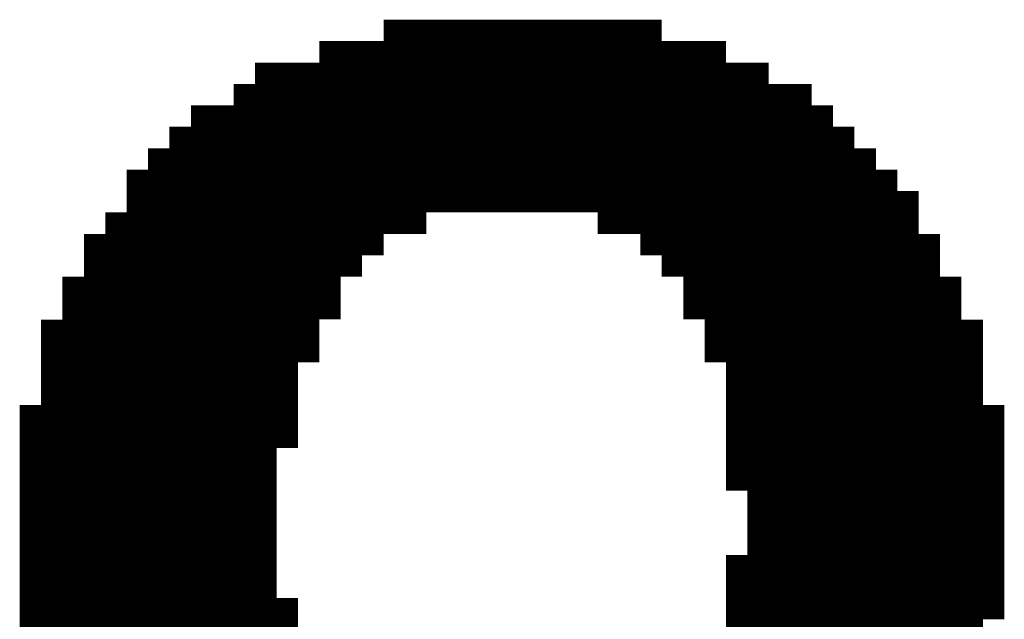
# Model space of a CAD drawing. Extents: x 63 to 129, y -4 to 99.
# Tile 17 of 69: x 77.293 to 78.462, y 4.051 to 4.763. Entities that reach past the tile are written whole.
import ezdxf

# ---------------------------------------------------------------- set-up
doc = ezdxf.new("R2010")
doc.units = 0
doc.layers.get('0').update_dxf_attribs({"linetype": 'CONTINUOUS'})
doc.layers.add('2D_LINE_29', color=112, linetype='CONTINUOUS')

# ---------------------------------------------------------------- blocks, each defined once
blk = doc.blocks.new('SMOOTH_0$0254')
at = {"const_width": 0.0127}
blk.add_lwpolyline([(-0.00635, 0, 1), (0.00635, 0, 1)], format="xyb", close=True, dxfattribs=at)
blk = doc.blocks.new('DRAWING_274')
at = {"layer": '2D_LINE_29', "const_width": 0.0254}
for points in [[(-3.556, -1.7526), (-3.5814, -1.7526), (-3.6068, -1.7526), (-3.6322, -1.7526), (-3.6322, -1.778), (-3.6576, -1.778), (-3.6576, -1.8034), (-3.683, -1.8034), (-3.683, -1.8288), (-3.7084, -1.8288), (-3.7338, -1.8288), (-3.7338, -1.8542), (-3.7592, -1.8542), (-3.7846, -1.8542), (-3.7846, -1.8796), (-3.81, -1.8796), (-3.8354, -1.8796), (-3.8354, -1.8542), (-3.8354, -1.8288), (-3.8354, -1.8034), (-3.8354, -1.778), (-3.8354, -1.7526), (-3.8354, -1.7272), (-3.8354, -1.7018), (-3.8354, -1.6764), (-3.8354, -1.651), (-3.81, -1.651), (-3.7846, -1.651), (-3.7846, -1.6256), (-3.7592, -1.6256), (-3.7338, -1.6256), (-3.7338, -1.6002), (-3.7084, -1.6002), (-3.683, -1.6002), (-3.683, -1.5748), (-3.6576, -1.5748), (-3.6576, -1.5494), (-3.6322, -1.5494), (-3.6322, -1.524), (-3.6068, -1.524), (-3.6068, -1.4986), (-3.5814, -1.4986), (-3.556, -1.4986), (-3.556, -1.4732), (-3.5306, -1.4732), (-3.5052, -1.4732), (-3.4798, -1.4732), (-3.4544, -1.4732), (-3.4544, -1.4478), (-3.429, -1.4478), (-3.429, -1.4224), (-3.4036, -1.4224), (-3.3782, -1.4224), (-3.3782, -1.397), (-3.3782, -1.3716), (-3.3782, -1.3462), (-3.3782, -1.3208), (-3.3782, -1.2954), (-3.3782, -1.27), (-3.3782, -1.2446), (-3.3782, -1.2192), (-3.3782, -1.1938)], [(-3.7592, -1.905), (-3.7592, -1.8796), (-3.7592, -1.8542), (-3.7592, -1.8288), (-3.7592, -1.8034), (-3.7592, -1.778), (-3.7592, -1.7526), (-3.7592, -1.7272), (-3.7592, -1.7018), (-3.7592, -1.6764), (-3.7592, -1.651), (-3.7592, -1.6256), (-3.7592, -1.6002), (-3.7592, -1.5748), (-3.7592, -1.5494), (-3.7592, -1.524), (-3.7592, -1.4986), (-3.7592, -1.4732), (-3.7592, -1.4478), (-3.7338, -1.4478), (-3.7338, -1.4224), (-3.7338, -1.397), (-3.7084, -1.397), (-3.7084, -1.3716), (-3.683, -1.3716), (-3.683, -1.3462), (-3.6576, -1.3462), (-3.6576, -1.3208), (-3.6322, -1.3208), (-3.6322, -1.2954), (-3.6068, -1.2954), (-3.6068, -1.27), (-3.556, -1.27), (-3.556, -1.2446), (-3.5052, -1.2446), (-3.5052, -1.2192), (-3.429, -1.2192), (-3.429, -1.1938), (-3.1242, -1.1938), (-3.1242, -1.2192), (-3.048, -1.2192), (-3.048, -1.2446), (-2.9718, -1.2446), (-2.9718, -1.27), (-2.9464, -1.27), (-2.9464, -1.2954), (-2.8956, -1.2954), (-2.8956, -1.3208), (-2.8702, -1.3208), (-2.8702, -1.3462), (-2.8448, -1.3462), (-2.8448, -1.3716), (-2.8194, -1.3716), (-2.8194, -1.397), (-2.8194, -1.4224), (-2.794, -1.4224), (-2.794, -1.4478), (-2.7686, -1.4478), (-2.7686, -1.4732), (-2.7686, -1.4986), (-2.7686, -1.524), (-2.7686, -1.5494), (-2.7686, -1.5748), (-2.7686, -1.6002), (-2.7686, -1.6256), (-2.7686, -1.651), (-2.7686, -1.6764), (-2.7686, -1.7018), (-2.7686, -1.7272), (-2.7686, -1.7526), (-2.7686, -1.778), (-2.7686, -1.8034), (-2.7686, -1.8288), (-2.7686, -1.8542), (-2.7686, -1.8796), (-2.7686, -1.905)], [(-3.7084, -1.905), (-3.7084, -1.8796), (-3.7084, -1.8542), (-3.7084, -1.8288), (-3.7084, -1.8034), (-3.7084, -1.778), (-3.7084, -1.7526), (-3.7084, -1.7272), (-3.7084, -1.7018), (-3.7084, -1.6764), (-3.7084, -1.651), (-3.7084, -1.6256), (-3.7084, -1.6002), (-3.7084, -1.5748), (-3.7084, -1.5494), (-3.7084, -1.524), (-3.7084, -1.4986), (-3.7084, -1.4732), (-3.7084, -1.4478), (-3.7084, -1.4224), (-3.7084, -1.397), (-3.683, -1.397), (-3.683, -1.3716), (-3.6576, -1.3716), (-3.6576, -1.3462), (-3.6322, -1.3462), (-3.6322, -1.3208), (-3.6068, -1.3208), (-3.6068, -1.2954), (-3.5814, -1.2954), (-3.556, -1.2954), (-3.556, -1.27), (-3.5306, -1.27), (-3.5052, -1.27), (-3.5052, -1.2446), (-3.4798, -1.2446), (-3.4544, -1.2446), (-3.429, -1.2446), (-3.429, -1.2192), (-3.4036, -1.2192), (-3.3782, -1.2192), (-3.3528, -1.2192), (-3.3274, -1.2192), (-3.302, -1.2192), (-3.2766, -1.2192), (-3.2512, -1.2192), (-3.2258, -1.2192), (-3.2004, -1.2192), (-3.175, -1.2192), (-3.1496, -1.2192), (-3.1242, -1.2192), (-3.1242, -1.2446), (-3.0988, -1.2446), (-3.0734, -1.2446), (-3.048, -1.2446), (-3.048, -1.27), (-3.0226, -1.27), (-2.9972, -1.27), (-2.9718, -1.27), (-2.9718, -1.2954), (-2.9464, -1.2954), (-2.9464, -1.3208), (-2.921, -1.3208), (-2.8956, -1.3208), (-2.8956, -1.3462), (-2.8702, -1.3462), (-2.8702, -1.3716), (-2.8448, -1.3716), (-2.8448, -1.397), (-2.8194, -1.397)], [(-3.4036, -1.4224), (-3.4036, -1.397), (-3.4036, -1.3716), (-3.4036, -1.3462), (-3.4036, -1.3208), (-3.4036, -1.2954), (-3.4036, -1.27), (-3.4036, -1.2446), (-3.4036, -1.2192), (-3.4036, -1.1938)], [(-3.3528, -1.397), (-3.3528, -1.3716), (-3.3528, -1.3462), (-3.3528, -1.3208), (-3.3528, -1.2954), (-3.3528, -1.27), (-3.3528, -1.2446), (-3.3528, -1.2192), (-3.3528, -1.1938)], [(-3.3274, -1.397), (-3.3274, -1.3716), (-3.3274, -1.3462), (-3.3274, -1.3208), (-3.3274, -1.2954), (-3.3274, -1.27), (-3.3274, -1.2446), (-3.3274, -1.2192), (-3.3274, -1.1938)], [(-3.302, -1.397), (-3.302, -1.3716), (-3.302, -1.3462), (-3.302, -1.3208), (-3.302, -1.2954), (-3.302, -1.27), (-3.302, -1.2446), (-3.302, -1.2192), (-3.302, -1.1938)], [(-3.2766, -1.397), (-3.2766, -1.3716), (-3.2766, -1.3462), (-3.2766, -1.3208), (-3.2766, -1.2954), (-3.2766, -1.27), (-3.2766, -1.2446), (-3.2766, -1.2192), (-3.2766, -1.1938)], [(-3.2512, -1.397), (-3.2512, -1.3716), (-3.2512, -1.3462), (-3.2512, -1.3208), (-3.2512, -1.2954), (-3.2512, -1.27), (-3.2512, -1.2446), (-3.2512, -1.2192), (-3.2512, -1.1938)], [(-3.2258, -1.397), (-3.2258, -1.3716), (-3.2258, -1.3462), (-3.2258, -1.3208), (-3.2258, -1.2954), (-3.2258, -1.27), (-3.2258, -1.2446), (-3.2258, -1.2192), (-3.2258, -1.1938)], [(-3.2004, -1.397), (-3.2004, -1.3716), (-3.2004, -1.3462), (-3.2004, -1.3208), (-3.2004, -1.2954), (-3.2004, -1.27), (-3.2004, -1.2446), (-3.2004, -1.2192), (-3.2004, -1.1938)], [(-3.175, -1.397), (-3.175, -1.3716), (-3.175, -1.3462), (-3.175, -1.3208), (-3.175, -1.2954), (-3.175, -1.27), (-3.175, -1.2446), (-3.175, -1.2192), (-3.175, -1.1938)], [(-3.1242, -1.4224), (-3.1496, -1.4224), (-3.1496, -1.397), (-3.1496, -1.3716), (-3.1496, -1.3462), (-3.1496, -1.3208), (-3.1496, -1.2954), (-3.1496, -1.27), (-3.1496, -1.2446), (-3.1496, -1.2192), (-3.1496, -1.1938)], [(-3.8354, -1.7272), (-3.81, -1.7272), (-3.7846, -1.7272), (-3.7846, -1.7018), (-3.7592, -1.7018), (-3.7338, -1.7018), (-3.7338, -1.6764), (-3.7084, -1.6764), (-3.683, -1.6764), (-3.683, -1.651), (-3.6576, -1.651), (-3.6576, -1.6256), (-3.6322, -1.6256), (-3.6322, -1.6002), (-3.6068, -1.6002), (-3.6068, -1.5748), (-3.5814, -1.5748), (-3.556, -1.5748), (-3.5306, -1.5748), (-3.5052, -1.5748), (-3.5052, -1.5494), (-3.5052, -1.524), (-3.4798, -1.524), (-3.4798, -1.4986), (-3.4798, -1.4732), (-3.4798, -1.4478), (-3.4798, -1.4224), (-3.4798, -1.397), (-3.4798, -1.3716), (-3.4798, -1.3462), (-3.4798, -1.3208), (-3.4798, -1.2954), (-3.4798, -1.27), (-3.4798, -1.2446), (-3.4798, -1.2192)], [(-3.556, -1.905), (-3.556, -1.8796), (-3.556, -1.8542), (-3.556, -1.8288), (-3.556, -1.8034), (-3.556, -1.778), (-3.556, -1.7526), (-3.556, -1.7272), (-3.556, -1.7018), (-3.556, -1.6764), (-3.556, -1.651), (-3.556, -1.6256), (-3.556, -1.6002), (-3.556, -1.5748), (-3.556, -1.5494), (-3.556, -1.524), (-3.5306, -1.524), (-3.5052, -1.524), (-3.5052, -1.4986), (-3.5052, -1.4732), (-3.5052, -1.4478), (-3.4798, -1.4478), (-3.4544, -1.4478), (-3.4544, -1.4224), (-3.4544, -1.397), (-3.4544, -1.3716), (-3.4544, -1.3462), (-3.4544, -1.3208), (-3.4544, -1.2954), (-3.4544, -1.27), (-3.4544, -1.2446), (-3.4544, -1.2192)], [(-2.7178, -1.5748), (-2.7432, -1.5748), (-2.7432, -1.5494), (-2.7686, -1.5494), (-2.794, -1.5494), (-2.8194, -1.5494), (-2.8448, -1.5494), (-2.8702, -1.5494), (-2.8956, -1.5494), (-2.8956, -1.524), (-2.921, -1.524), (-2.9464, -1.524), (-2.9464, -1.4986), (-2.9718, -1.4986), (-2.9718, -1.4732), (-2.9972, -1.4732), (-3.0226, -1.4732), (-3.048, -1.4732), (-3.0734, -1.4732), (-3.0734, -1.4478), (-3.0988, -1.4478), (-3.0988, -1.4224), (-3.0988, -1.397), (-3.0988, -1.3716), (-3.0988, -1.3462), (-3.0988, -1.3208), (-3.0988, -1.2954), (-3.0988, -1.27), (-3.0988, -1.2446), (-3.0988, -1.2192)], [(-2.7178, -1.6256), (-2.7432, -1.6256), (-2.7432, -1.6002), (-2.7686, -1.6002), (-2.794, -1.6002), (-2.8194, -1.6002), (-2.8448, -1.6002), (-2.8702, -1.6002), (-2.8956, -1.6002), (-2.8956, -1.5748), (-2.921, -1.5748), (-2.9464, -1.5748), (-2.9464, -1.5494), (-2.9718, -1.5494), (-2.9718, -1.524), (-2.9972, -1.524), (-3.0226, -1.524), (-3.048, -1.524), (-3.048, -1.4986), (-3.048, -1.4732), (-3.048, -1.4478), (-3.0734, -1.4478), (-3.0734, -1.4224), (-3.0734, -1.397), (-3.0734, -1.3716), (-3.0734, -1.3462), (-3.0734, -1.3208), (-3.0734, -1.2954), (-3.0734, -1.27), (-3.0734, -1.2446), (-3.0734, -1.2192)], [(-3.7338, -1.4224), (-3.7084, -1.4224), (-3.683, -1.4224), (-3.683, -1.397), (-3.6576, -1.397), (-3.6576, -1.3716), (-3.6322, -1.3716), (-3.6322, -1.3462), (-3.6068, -1.3462), (-3.6068, -1.3208), (-3.5814, -1.3208), (-3.556, -1.3208), (-3.556, -1.2954), (-3.5306, -1.2954), (-3.5052, -1.2954), (-3.5052, -1.27), (-3.4798, -1.27), (-3.4544, -1.27), (-3.429, -1.27), (-3.429, -1.2446), (-3.4036, -1.2446), (-3.3782, -1.2446), (-3.3528, -1.2446), (-3.3274, -1.2446), (-3.302, -1.2446), (-3.2766, -1.2446), (-3.2512, -1.2446), (-3.2258, -1.2446), (-3.2004, -1.2446), (-3.175, -1.2446), (-3.1496, -1.2446), (-3.1242, -1.2446), (-3.1242, -1.27), (-3.0988, -1.27), (-3.0734, -1.27), (-3.048, -1.27), (-3.048, -1.2954), (-3.0226, -1.2954), (-2.9972, -1.2954), (-2.9718, -1.2954), (-2.9718, -1.3208), (-2.9464, -1.3208), (-2.9464, -1.3462), (-2.921, -1.3462), (-2.8956, -1.3462), (-2.8956, -1.3716), (-2.8702, -1.3716), (-2.8702, -1.397), (-2.8448, -1.397), (-2.8448, -1.4224), (-2.8194, -1.4224), (-2.8194, -1.4478), (-2.794, -1.4478), (-2.794, -1.4732), (-2.794, -1.4986), (-2.794, -1.524), (-2.794, -1.5494), (-2.794, -1.5748), (-2.794, -1.6002), (-2.794, -1.6256), (-2.794, -1.651), (-2.794, -1.6764), (-2.794, -1.7018), (-2.794, -1.7272), (-2.794, -1.7526), (-2.794, -1.778), (-2.794, -1.8034), (-2.794, -1.8288), (-2.794, -1.8542), (-2.794, -1.8796), (-2.794, -1.905)], [(-3.0226, -1.2446), (-3.0226, -1.27), (-3.0226, -1.2954), (-3.0226, -1.3208), (-3.0226, -1.3462), (-3.0226, -1.3716), (-3.0226, -1.397), (-3.0226, -1.4224), (-3.0226, -1.4478), (-3.0226, -1.4732), (-3.0226, -1.4986), (-3.0226, -1.524), (-3.0226, -1.5494), (-3.0226, -1.5748), (-2.9972, -1.5748), (-2.9718, -1.5748), (-2.9718, -1.6002), (-2.9718, -1.6256), (-2.9718, -1.651), (-2.9718, -1.6764), (-2.9464, -1.6764), (-2.9464, -1.7018), (-2.9464, -1.7272), (-2.9464, -1.7526), (-2.9464, -1.778), (-2.9464, -1.8034), (-2.9464, -1.8288), (-2.9464, -1.8542), (-2.9464, -1.8796), (-2.9464, -1.905)], [(-3.6068, -1.905), (-3.6068, -1.8796), (-3.6068, -1.8542), (-3.6068, -1.8288), (-3.6068, -1.8034), (-3.6068, -1.778), (-3.6068, -1.7526), (-3.6068, -1.7272), (-3.5814, -1.7272), (-3.556, -1.7272), (-3.5306, -1.7272), (-3.5306, -1.7018), (-3.5306, -1.6764), (-3.5306, -1.651), (-3.5306, -1.6256), (-3.5306, -1.6002), (-3.5306, -1.5748), (-3.5306, -1.5494), (-3.5306, -1.524), (-3.5306, -1.4986), (-3.5306, -1.4732), (-3.5306, -1.4478), (-3.5306, -1.4224), (-3.5306, -1.397), (-3.5306, -1.3716), (-3.5306, -1.3462), (-3.5306, -1.3208), (-3.5306, -1.2954), (-3.5306, -1.27), (-3.5306, -1.2446)], [(-2.9718, -1.905), (-2.9718, -1.8796), (-2.9718, -1.8542), (-2.9718, -1.8288), (-2.9718, -1.8034), (-2.9718, -1.778), (-2.9718, -1.7526), (-2.9718, -1.7272), (-2.9718, -1.7018), (-2.9718, -1.6764), (-2.9972, -1.6764), (-2.9972, -1.651), (-2.9972, -1.6256), (-2.9972, -1.6002), (-2.9972, -1.5748), (-2.9972, -1.5494), (-2.9972, -1.524), (-2.9972, -1.4986), (-2.9972, -1.4732), (-2.9972, -1.4478), (-2.9972, -1.4224), (-2.9972, -1.397), (-2.9972, -1.3716), (-2.9972, -1.3462), (-2.9972, -1.3208), (-2.9972, -1.2954), (-2.9972, -1.27), (-2.9972, -1.2446)], [(-2.7686, -1.4732), (-2.794, -1.4732), (-2.8194, -1.4732), (-2.8194, -1.4478), (-2.8448, -1.4478), (-2.8448, -1.4224), (-2.8702, -1.4224), (-2.8702, -1.397), (-2.8956, -1.397), (-2.8956, -1.3716), (-2.921, -1.3716), (-2.9464, -1.3716), (-2.9464, -1.3462), (-2.9718, -1.3462), (-2.9718, -1.3208), (-2.9972, -1.3208), (-3.0226, -1.3208), (-3.048, -1.3208), (-3.048, -1.2954), (-3.0734, -1.2954), (-3.0988, -1.2954), (-3.1242, -1.2954), (-3.1242, -1.27), (-3.1496, -1.27), (-3.175, -1.27), (-3.2004, -1.27), (-3.2258, -1.27), (-3.2512, -1.27), (-3.2766, -1.27), (-3.302, -1.27), (-3.3274, -1.27), (-3.3528, -1.27), (-3.3782, -1.27), (-3.4036, -1.27), (-3.429, -1.27), (-3.429, -1.2954), (-3.4544, -1.2954), (-3.4798, -1.2954), (-3.5052, -1.2954), (-3.5052, -1.3208), (-3.5306, -1.3208), (-3.556, -1.3208), (-3.556, -1.3462), (-3.5814, -1.3462), (-3.6068, -1.3462), (-3.6068, -1.3716), (-3.6322, -1.3716), (-3.6322, -1.397), (-3.6576, -1.397), (-3.6576, -1.4224), (-3.683, -1.4224), (-3.683, -1.4478), (-3.7084, -1.4478), (-3.7338, -1.4478), (-3.7338, -1.4732), (-3.7592, -1.4732)], [(-3.5814, -1.905), (-3.5814, -1.8796), (-3.5814, -1.8542), (-3.5814, -1.8288), (-3.5814, -1.8034), (-3.5814, -1.778), (-3.5814, -1.7526), (-3.5814, -1.7272), (-3.5814, -1.7018), (-3.5814, -1.6764), (-3.5814, -1.651), (-3.5814, -1.6256), (-3.5814, -1.6002), (-3.5814, -1.5748), (-3.5814, -1.5494), (-3.5814, -1.524), (-3.5814, -1.4986), (-3.5814, -1.4732), (-3.5814, -1.4478), (-3.5814, -1.4224), (-3.5814, -1.397), (-3.5814, -1.3716), (-3.5814, -1.3462), (-3.5814, -1.3208), (-3.5814, -1.2954), (-3.5814, -1.27)], [(-3.81, -1.905), (-3.81, -1.8796), (-3.81, -1.8542), (-3.81, -1.8288), (-3.81, -1.8034), (-3.81, -1.778), (-3.81, -1.7526), (-3.81, -1.7272), (-3.81, -1.7018), (-3.81, -1.6764), (-3.81, -1.651), (-3.81, -1.6256), (-3.81, -1.6002), (-3.81, -1.5748), (-3.81, -1.5494), (-3.7846, -1.5494), (-3.7846, -1.524), (-3.7846, -1.4986), (-3.7592, -1.4986), (-3.7338, -1.4986), (-3.7338, -1.4732), (-3.7084, -1.4732), (-3.683, -1.4732), (-3.683, -1.4478), (-3.6576, -1.4478), (-3.6576, -1.4224), (-3.6322, -1.4224), (-3.6322, -1.397), (-3.6068, -1.397), (-3.6068, -1.3716), (-3.5814, -1.3716), (-3.556, -1.3716), (-3.556, -1.3462), (-3.5306, -1.3462), (-3.5052, -1.3462), (-3.5052, -1.3208), (-3.4798, -1.3208), (-3.4544, -1.3208), (-3.429, -1.3208), (-3.429, -1.2954), (-3.4036, -1.2954), (-3.3782, -1.2954), (-3.3528, -1.2954), (-3.3274, -1.2954), (-3.302, -1.2954), (-3.2766, -1.2954), (-3.2512, -1.2954), (-3.2258, -1.2954), (-3.2004, -1.2954), (-3.175, -1.2954), (-3.1496, -1.2954), (-3.1242, -1.2954), (-3.1242, -1.3208), (-3.0988, -1.3208), (-3.0734, -1.3208), (-3.048, -1.3208), (-3.048, -1.3462), (-3.0226, -1.3462), (-2.9972, -1.3462), (-2.9718, -1.3462), (-2.9718, -1.3716), (-2.9464, -1.3716), (-2.9464, -1.397), (-2.921, -1.397), (-2.8956, -1.397), (-2.8956, -1.4224), (-2.8702, -1.4224), (-2.8702, -1.4478), (-2.8448, -1.4478), (-2.8448, -1.4732), (-2.8194, -1.4732), (-2.8194, -1.4986), (-2.794, -1.4986), (-2.7686, -1.4986), (-2.7432, -1.4986), (-2.7432, -1.524), (-2.7432, -1.5494), (-2.7178, -1.5494), (-2.7178, -1.5748), (-2.7178, -1.6002), (-2.7178, -1.6256), (-2.7178, -1.651), (-2.7178, -1.6764), (-2.7178, -1.7018), (-2.7178, -1.7272), (-2.7178, -1.7526), (-2.7178, -1.778), (-2.7178, -1.8034), (-2.7178, -1.8288), (-2.7178, -1.8542), (-2.7178, -1.8796), (-2.7178, -1.905)], [(-2.921, -1.905), (-2.921, -1.8796), (-2.921, -1.8542), (-2.921, -1.8288), (-2.921, -1.8034), (-2.921, -1.778), (-2.921, -1.7526), (-2.921, -1.7272), (-2.921, -1.7018), (-2.921, -1.6764), (-2.921, -1.651), (-2.921, -1.6256), (-2.921, -1.6002), (-2.921, -1.5748), (-2.921, -1.5494), (-2.921, -1.524), (-2.921, -1.4986), (-2.921, -1.4732), (-2.921, -1.4478), (-2.921, -1.4224), (-2.921, -1.397), (-2.921, -1.3716), (-2.921, -1.3462), (-2.921, -1.3208), (-2.921, -1.2954)], [(-3.7846, -1.524), (-3.7592, -1.524), (-3.7338, -1.524), (-3.7338, -1.4986), (-3.7084, -1.4986), (-3.683, -1.4986), (-3.683, -1.4732), (-3.6576, -1.4732), (-3.6576, -1.4478), (-3.6322, -1.4478), (-3.6322, -1.4224), (-3.6068, -1.4224), (-3.6068, -1.397), (-3.5814, -1.397), (-3.556, -1.397), (-3.556, -1.3716), (-3.5306, -1.3716), (-3.5052, -1.3716), (-3.5052, -1.3462), (-3.4798, -1.3462), (-3.4544, -1.3462), (-3.429, -1.3462), (-3.429, -1.3208), (-3.4036, -1.3208), (-3.3782, -1.3208), (-3.3528, -1.3208), (-3.3274, -1.3208), (-3.302, -1.3208), (-3.2766, -1.3208), (-3.2512, -1.3208), (-3.2258, -1.3208), (-3.2004, -1.3208), (-3.175, -1.3208), (-3.1496, -1.3208), (-3.1242, -1.3208), (-3.1242, -1.3462), (-3.0988, -1.3462), (-3.0734, -1.3462), (-3.048, -1.3462), (-3.048, -1.3716), (-3.0226, -1.3716), (-2.9972, -1.3716), (-2.9718, -1.3716), (-2.9718, -1.397), (-2.9464, -1.397), (-2.9464, -1.4224), (-2.921, -1.4224), (-2.8956, -1.4224), (-2.8956, -1.4478), (-2.8702, -1.4478), (-2.8702, -1.4732), (-2.8448, -1.4732), (-2.8448, -1.4986), (-2.8194, -1.4986), (-2.8194, -1.524), (-2.8194, -1.5494), (-2.8194, -1.5748), (-2.8194, -1.6002), (-2.8194, -1.6256), (-2.8194, -1.651), (-2.8194, -1.6764), (-2.8194, -1.7018), (-2.8194, -1.7272), (-2.8194, -1.7526), (-2.8194, -1.778), (-2.8194, -1.8034), (-2.8194, -1.8288), (-2.8194, -1.8542), (-2.8194, -1.8796), (-2.8194, -1.905)], [(-2.8448, -1.905), (-2.8448, -1.8796), (-2.8448, -1.8542), (-2.8448, -1.8288), (-2.8448, -1.8034), (-2.8448, -1.778), (-2.8448, -1.7526), (-2.8448, -1.7272), (-2.8448, -1.7018), (-2.8448, -1.6764), (-2.8448, -1.651), (-2.8448, -1.6256), (-2.8448, -1.6002), (-2.8448, -1.5748), (-2.8448, -1.5494), (-2.8448, -1.524), (-2.8448, -1.4986), (-2.8702, -1.4986), (-2.8702, -1.4732), (-2.8956, -1.4732), (-2.8956, -1.4478), (-2.921, -1.4478), (-2.9464, -1.4478), (-2.9464, -1.4224), (-2.9718, -1.4224), (-2.9718, -1.397), (-2.9972, -1.397), (-3.0226, -1.397), (-3.048, -1.397), (-3.048, -1.3716), (-3.0734, -1.3716), (-3.0988, -1.3716), (-3.1242, -1.3716), (-3.1242, -1.3462), (-3.1496, -1.3462), (-3.175, -1.3462), (-3.2004, -1.3462), (-3.2258, -1.3462), (-3.2512, -1.3462), (-3.2766, -1.3462), (-3.302, -1.3462), (-3.3274, -1.3462), (-3.3528, -1.3462), (-3.3782, -1.3462), (-3.4036, -1.3462), (-3.429, -1.3462), (-3.429, -1.3716), (-3.4544, -1.3716), (-3.4798, -1.3716), (-3.5052, -1.3716), (-3.5052, -1.397), (-3.5306, -1.397), (-3.556, -1.397), (-3.556, -1.4224), (-3.5814, -1.4224), (-3.6068, -1.4224), (-3.6068, -1.4478), (-3.6322, -1.4478), (-3.6322, -1.4732), (-3.6576, -1.4732), (-3.6576, -1.4986), (-3.683, -1.4986), (-3.683, -1.524), (-3.7084, -1.524), (-3.7338, -1.524), (-3.7338, -1.5494), (-3.7592, -1.5494), (-3.7846, -1.5494), (-3.7846, -1.5748), (-3.81, -1.5748)], [(-2.8702, -1.905), (-2.8702, -1.8796), (-2.8702, -1.8542), (-2.8702, -1.8288), (-2.8702, -1.8034), (-2.8702, -1.778), (-2.8702, -1.7526), (-2.8702, -1.7272), (-2.8702, -1.7018), (-2.8702, -1.6764), (-2.8702, -1.651), (-2.8702, -1.6256), (-2.8702, -1.6002), (-2.8702, -1.5748), (-2.8702, -1.5494), (-2.8702, -1.524), (-2.8702, -1.4986), (-2.8956, -1.4986), (-2.8956, -1.4732), (-2.921, -1.4732), (-2.9464, -1.4732), (-2.9464, -1.4478), (-2.9718, -1.4478), (-2.9718, -1.4224), (-2.9972, -1.4224), (-3.0226, -1.4224), (-3.048, -1.4224), (-3.048, -1.397), (-3.0734, -1.397), (-3.0988, -1.397), (-3.1242, -1.397), (-3.1242, -1.3716), (-3.1496, -1.3716), (-3.175, -1.3716), (-3.2004, -1.3716), (-3.2258, -1.3716), (-3.2512, -1.3716), (-3.2766, -1.3716), (-3.302, -1.3716), (-3.3274, -1.3716), (-3.3528, -1.3716), (-3.3782, -1.3716), (-3.4036, -1.3716), (-3.429, -1.3716), (-3.429, -1.397), (-3.4544, -1.397), (-3.4798, -1.397), (-3.5052, -1.397), (-3.5052, -1.4224), (-3.5306, -1.4224), (-3.556, -1.4224), (-3.556, -1.4478), (-3.5814, -1.4478), (-3.6068, -1.4478), (-3.6068, -1.4732), (-3.6322, -1.4732), (-3.6322, -1.4986), (-3.6576, -1.4986), (-3.6576, -1.524), (-3.683, -1.524), (-3.683, -1.5494), (-3.7084, -1.5494), (-3.7338, -1.5494), (-3.7338, -1.5748), (-3.7592, -1.5748), (-3.7846, -1.5748), (-3.7846, -1.6002), (-3.81, -1.6002)], [(-3.81, -1.6256), (-3.7846, -1.6256), (-3.7846, -1.6002), (-3.7592, -1.6002), (-3.7338, -1.6002), (-3.7338, -1.5748), (-3.7084, -1.5748), (-3.683, -1.5748), (-3.683, -1.5494), (-3.6576, -1.5494), (-3.6576, -1.524), (-3.6322, -1.524), (-3.6322, -1.4986), (-3.6068, -1.4986), (-3.6068, -1.4732), (-3.5814, -1.4732), (-3.556, -1.4732), (-3.556, -1.4478), (-3.5306, -1.4478), (-3.5052, -1.4478), (-3.5052, -1.4224), (-3.4798, -1.4224), (-3.4544, -1.4224), (-3.429, -1.4224), (-3.429, -1.397), (-3.4036, -1.397), (-3.3782, -1.397), (-3.3528, -1.397), (-3.3274, -1.397), (-3.302, -1.397), (-3.2766, -1.397), (-3.2512, -1.397), (-3.2258, -1.397), (-3.2004, -1.397), (-3.175, -1.397), (-3.1496, -1.397), (-3.1242, -1.397), (-3.1242, -1.4224), (-3.0988, -1.4224), (-3.0734, -1.4224), (-3.048, -1.4224), (-3.048, -1.4478), (-3.0226, -1.4478), (-2.9972, -1.4478), (-2.9718, -1.4478), (-2.9718, -1.4732), (-2.9464, -1.4732), (-2.9464, -1.4986), (-2.921, -1.4986), (-2.8956, -1.4986), (-2.8956, -1.524), (-2.8702, -1.524), (-2.8448, -1.524), (-2.8194, -1.524), (-2.794, -1.524), (-2.7686, -1.524), (-2.7432, -1.524)], [(-3.8354, -1.6764), (-3.81, -1.6764), (-3.7846, -1.6764), (-3.7846, -1.651), (-3.7592, -1.651), (-3.7338, -1.651), (-3.7338, -1.6256), (-3.7084, -1.6256), (-3.683, -1.6256), (-3.683, -1.6002), (-3.6576, -1.6002), (-3.6576, -1.5748), (-3.6322, -1.5748), (-3.6322, -1.5494), (-3.6068, -1.5494), (-3.6068, -1.524), (-3.5814, -1.524), (-3.556, -1.524), (-3.556, -1.4986), (-3.5306, -1.4986), (-3.5052, -1.4986), (-3.4798, -1.4986)], [(-2.7178, -1.6002), (-2.7432, -1.6002), (-2.7432, -1.5748), (-2.7686, -1.5748), (-2.794, -1.5748), (-2.8194, -1.5748), (-2.8448, -1.5748), (-2.8702, -1.5748), (-2.8956, -1.5748), (-2.8956, -1.5494), (-2.921, -1.5494), (-2.9464, -1.5494), (-2.9464, -1.524), (-2.9718, -1.524), (-2.9718, -1.4986), (-2.9972, -1.4986), (-3.0226, -1.4986), (-3.048, -1.4986)], [(-3.8354, -1.7018), (-3.81, -1.7018), (-3.7846, -1.7018), (-3.7846, -1.6764), (-3.7592, -1.6764), (-3.7338, -1.6764), (-3.7338, -1.651), (-3.7084, -1.651), (-3.683, -1.651), (-3.683, -1.6256), (-3.6576, -1.6256), (-3.6576, -1.6002), (-3.6322, -1.6002), (-3.6322, -1.5748), (-3.6068, -1.5748), (-3.6068, -1.5494), (-3.5814, -1.5494), (-3.556, -1.5494), (-3.5306, -1.5494), (-3.5052, -1.5494)], [(-2.6924, -1.905), (-2.6924, -1.8796), (-2.6924, -1.8542), (-2.6924, -1.8288), (-2.6924, -1.8034), (-2.6924, -1.778), (-2.6924, -1.7526), (-2.6924, -1.7272), (-2.6924, -1.7018), (-2.6924, -1.6764), (-2.6924, -1.651), (-2.7178, -1.651), (-2.7432, -1.651), (-2.7432, -1.6256), (-2.7686, -1.6256), (-2.794, -1.6256), (-2.8194, -1.6256), (-2.8448, -1.6256), (-2.8702, -1.6256), (-2.8956, -1.6256), (-2.8956, -1.6002), (-2.921, -1.6002), (-2.9464, -1.6002), (-2.9464, -1.5748), (-2.9718, -1.5748), (-2.9718, -1.5494), (-2.9972, -1.5494), (-3.0226, -1.5494)], [(-3.8354, -1.7526), (-3.81, -1.7526), (-3.7846, -1.7526), (-3.7846, -1.7272), (-3.7592, -1.7272), (-3.7338, -1.7272), (-3.7338, -1.7018), (-3.7084, -1.7018), (-3.683, -1.7018), (-3.683, -1.6764), (-3.6576, -1.6764), (-3.6576, -1.651), (-3.6322, -1.651), (-3.6322, -1.6256), (-3.6068, -1.6256), (-3.6068, -1.6002), (-3.5814, -1.6002), (-3.556, -1.6002), (-3.5306, -1.6002)], [(-2.6924, -1.6764), (-2.7178, -1.6764), (-2.7432, -1.6764), (-2.7432, -1.651), (-2.7686, -1.651), (-2.794, -1.651), (-2.8194, -1.651), (-2.8448, -1.651), (-2.8702, -1.651), (-2.8956, -1.651), (-2.8956, -1.6256), (-2.921, -1.6256), (-2.9464, -1.6256), (-2.9464, -1.6002), (-2.9718, -1.6002), (-2.9972, -1.6002)], [(-3.8354, -1.778), (-3.81, -1.778), (-3.7846, -1.778), (-3.7846, -1.7526), (-3.7592, -1.7526), (-3.7338, -1.7526), (-3.7338, -1.7272), (-3.7084, -1.7272), (-3.683, -1.7272), (-3.683, -1.7018), (-3.6576, -1.7018), (-3.6576, -1.6764), (-3.6322, -1.6764), (-3.6322, -1.651), (-3.6068, -1.651), (-3.6068, -1.6256), (-3.5814, -1.6256), (-3.556, -1.6256), (-3.5306, -1.6256)], [(-2.6924, -1.7018), (-2.7178, -1.7018), (-2.7432, -1.7018), (-2.7432, -1.6764), (-2.7686, -1.6764), (-2.794, -1.6764), (-2.8194, -1.6764), (-2.8448, -1.6764), (-2.8702, -1.6764), (-2.8956, -1.6764), (-2.8956, -1.651), (-2.921, -1.651), (-2.9464, -1.651), (-2.9464, -1.6256), (-2.9718, -1.6256), (-2.9972, -1.6256)], [(-3.8354, -1.8034), (-3.81, -1.8034), (-3.7846, -1.8034), (-3.7846, -1.778), (-3.7592, -1.778), (-3.7338, -1.778), (-3.7338, -1.7526), (-3.7084, -1.7526), (-3.683, -1.7526), (-3.683, -1.7272), (-3.6576, -1.7272), (-3.6576, -1.7018), (-3.6322, -1.7018), (-3.6322, -1.6764), (-3.6068, -1.6764), (-3.6068, -1.651), (-3.5814, -1.651), (-3.556, -1.651), (-3.5306, -1.651)], [(-2.6924, -1.7272), (-2.7178, -1.7272), (-2.7432, -1.7272), (-2.7432, -1.7018), (-2.7686, -1.7018), (-2.794, -1.7018), (-2.8194, -1.7018), (-2.8448, -1.7018), (-2.8702, -1.7018), (-2.8956, -1.7018), (-2.8956, -1.6764), (-2.921, -1.6764), (-2.9464, -1.6764), (-2.9464, -1.651), (-2.9718, -1.651), (-2.9972, -1.651)], [(-3.8354, -1.8288), (-3.81, -1.8288), (-3.7846, -1.8288), (-3.7846, -1.8034), (-3.7592, -1.8034), (-3.7338, -1.8034), (-3.7338, -1.778), (-3.7084, -1.778), (-3.683, -1.778), (-3.683, -1.7526), (-3.6576, -1.7526), (-3.6576, -1.7272), (-3.6322, -1.7272), (-3.6322, -1.7018), (-3.6068, -1.7018), (-3.6068, -1.6764), (-3.5814, -1.6764), (-3.556, -1.6764), (-3.5306, -1.6764)], [(-3.8354, -1.8542), (-3.81, -1.8542), (-3.7846, -1.8542), (-3.7846, -1.8288), (-3.7592, -1.8288), (-3.7338, -1.8288), (-3.7338, -1.8034), (-3.7084, -1.8034), (-3.683, -1.8034), (-3.683, -1.778), (-3.6576, -1.778), (-3.6576, -1.7526), (-3.6322, -1.7526), (-3.6322, -1.7272), (-3.6068, -1.7272), (-3.6068, -1.7018), (-3.5814, -1.7018), (-3.556, -1.7018), (-3.5306, -1.7018)], [(-2.6924, -1.7526), (-2.7178, -1.7526), (-2.7432, -1.7526), (-2.7432, -1.7272), (-2.7686, -1.7272), (-2.794, -1.7272), (-2.8194, -1.7272), (-2.8448, -1.7272), (-2.8702, -1.7272), (-2.8956, -1.7272), (-2.8956, -1.7018), (-2.921, -1.7018), (-2.9464, -1.7018), (-2.9718, -1.7018)], [(-2.6924, -1.778), (-2.7178, -1.778), (-2.7432, -1.778), (-2.7432, -1.7526), (-2.7686, -1.7526), (-2.794, -1.7526), (-2.8194, -1.7526), (-2.8448, -1.7526), (-2.8702, -1.7526), (-2.8956, -1.7526), (-2.8956, -1.7272), (-2.921, -1.7272), (-2.9464, -1.7272), (-2.9718, -1.7272)], [(-2.6924, -1.8034), (-2.7178, -1.8034), (-2.7432, -1.8034), (-2.7432, -1.778), (-2.7686, -1.778), (-2.794, -1.778), (-2.8194, -1.778), (-2.8448, -1.778), (-2.8702, -1.778), (-2.8956, -1.778), (-2.8956, -1.7526), (-2.921, -1.7526), (-2.9464, -1.7526), (-2.9718, -1.7526)], [(-3.81, -1.905), (-3.7846, -1.905), (-3.7846, -1.8796), (-3.7592, -1.8796), (-3.7338, -1.8796), (-3.7338, -1.8542), (-3.7084, -1.8542), (-3.683, -1.8542), (-3.683, -1.8288), (-3.6576, -1.8288), (-3.6576, -1.8034), (-3.6322, -1.8034), (-3.6322, -1.778), (-3.6068, -1.778), (-3.5814, -1.778), (-3.556, -1.778)], [(-2.6924, -1.8288), (-2.7178, -1.8288), (-2.7432, -1.8288), (-2.7432, -1.8034), (-2.7686, -1.8034), (-2.794, -1.8034), (-2.8194, -1.8034), (-2.8448, -1.8034), (-2.8702, -1.8034), (-2.8956, -1.8034), (-2.8956, -1.778), (-2.921, -1.778), (-2.9464, -1.778), (-2.9718, -1.778)], [(-3.81, -1.9304), (-3.7846, -1.9304), (-3.7846, -1.905), (-3.7592, -1.905), (-3.7338, -1.905), (-3.7338, -1.8796), (-3.7084, -1.8796), (-3.683, -1.8796), (-3.683, -1.8542), (-3.6576, -1.8542), (-3.6576, -1.8288), (-3.6322, -1.8288), (-3.6322, -1.8034), (-3.6068, -1.8034), (-3.5814, -1.8034), (-3.556, -1.8034)], [(-2.6924, -1.8542), (-2.7178, -1.8542), (-2.7432, -1.8542), (-2.7432, -1.8288), (-2.7686, -1.8288), (-2.794, -1.8288), (-2.8194, -1.8288), (-2.8448, -1.8288), (-2.8702, -1.8288), (-2.8956, -1.8288), (-2.8956, -1.8034), (-2.921, -1.8034), (-2.9464, -1.8034), (-2.9718, -1.8034)], [(-3.5306, -1.905), (-3.5306, -1.8796), (-3.5306, -1.8542), (-3.5306, -1.8288), (-3.556, -1.8288), (-3.5814, -1.8288), (-3.6068, -1.8288), (-3.6322, -1.8288), (-3.6322, -1.8542), (-3.6576, -1.8542), (-3.6576, -1.8796), (-3.683, -1.8796), (-3.683, -1.905)], [(-2.6924, -1.8796), (-2.7178, -1.8796), (-2.7432, -1.8796), (-2.7432, -1.8542), (-2.7686, -1.8542), (-2.794, -1.8542), (-2.8194, -1.8542), (-2.8448, -1.8542), (-2.8702, -1.8542), (-2.8956, -1.8542), (-2.8956, -1.8288), (-2.921, -1.8288), (-2.9464, -1.8288), (-2.9718, -1.8288)], [(-3.5306, -1.8796), (-3.556, -1.8796), (-3.5814, -1.8796), (-3.6068, -1.8796), (-3.6322, -1.8796), (-3.6322, -1.905)], [(-3.6576, -1.905), (-3.6576, -1.8796), (-3.6322, -1.8796), (-3.6322, -1.8542), (-3.6068, -1.8542), (-3.5814, -1.8542), (-3.556, -1.8542), (-3.5306, -1.8542)], [(-2.9972, -1.905), (-2.9972, -1.8796), (-2.9718, -1.8796), (-2.9464, -1.8796), (-2.921, -1.8796), (-2.8956, -1.8796), (-2.8956, -1.905)], [(-2.7432, -1.905), (-2.7432, -1.8796), (-2.7686, -1.8796), (-2.794, -1.8796), (-2.8194, -1.8796), (-2.8448, -1.8796), (-2.8702, -1.8796), (-2.8956, -1.8796), (-2.8956, -1.8542), (-2.921, -1.8542), (-2.9464, -1.8542), (-2.9718, -1.8542)]]:
    blk.add_lwpolyline(points, dxfattribs=at)
at = {"layer": '2D_LINE_29'}
for p in [(-3.0226, -1.2446), (-3.0226, -1.27), (-3.3528, -1.3716), (-3.3274, -1.3716), (-3.302, -1.3716), (-3.2766, -1.3716), (-3.2512, -1.3716), (-3.2258, -1.3716), (-3.2004, -1.3716), (-3.175, -1.3716), (-3.4036, -1.397), (-3.3528, -1.397), (-3.3274, -1.397), (-3.302, -1.397), (-3.2766, -1.397), (-3.2512, -1.397), (-3.2258, -1.397), (-3.2004, -1.397), (-3.175, -1.397), (-3.1496, -1.397), (-3.7338, -1.4224), (-3.7084, -1.4224), (-3.4036, -1.4224), (-3.1496, -1.4224), (-3.1242, -1.4224), (-2.794, -1.4732), (-2.7686, -1.4732), (-3.7846, -1.524), (-3.7592, -1.524), (-2.7686, -1.5494), (-2.7432, -1.5494), (-2.7686, -1.5748), (-2.7432, -1.5748), (-2.7432, -1.5748), (-2.7178, -1.5748), (-3.7846, -1.6002), (-3.7592, -1.6002), (-2.7686, -1.6002), (-2.7432, -1.6002), (-2.7432, -1.6002), (-2.7178, -1.6002), (-3.81, -1.6256), (-3.7846, -1.6256), (-2.7432, -1.6256), (-2.7178, -1.6256), (-3.8354, -1.6764), (-3.81, -1.6764), (-2.7178, -1.6764), (-2.6924, -1.6764), (-3.8354, -1.7018), (-3.81, -1.7018), (-2.7178, -1.7018), (-2.6924, -1.7018), (-3.8354, -1.7272), (-3.81, -1.7272), (-2.7178, -1.7272), (-2.6924, -1.7272), (-3.8354, -1.7526), (-3.81, -1.7526), (-3.5814, -1.7526), (-3.556, -1.7526), (-2.7178, -1.7526), (-2.6924, -1.7526), (-3.8354, -1.778), (-3.81, -1.778), (-2.7178, -1.778), (-2.6924, -1.778), (-3.8354, -1.8034), (-3.81, -1.8034), (-2.7178, -1.8034), (-2.6924, -1.8034), (-3.8354, -1.8288), (-3.81, -1.8288), (-2.7178, -1.8288), (-2.6924, -1.8288), (-3.8354, -1.8542), (-3.81, -1.8542), (-2.7178, -1.8542), (-2.6924, -1.8542), (-3.7846, -1.8796), (-3.7592, -1.8796), (-3.556, -1.8796), (-3.5306, -1.8796), (-2.7178, -1.8796), (-2.6924, -1.8796)]:
    blk.add_blockref('SMOOTH_0$0254', p, dxfattribs=at)

msp = doc.modelspace()

# ---------------------------------------------------------------- block references
at = {"xscale": -1}
msp.add_blockref('DRAWING_274', (74.6134, 5.9436), dxfattribs=at)

doc.saveas('drawing.dxf')
